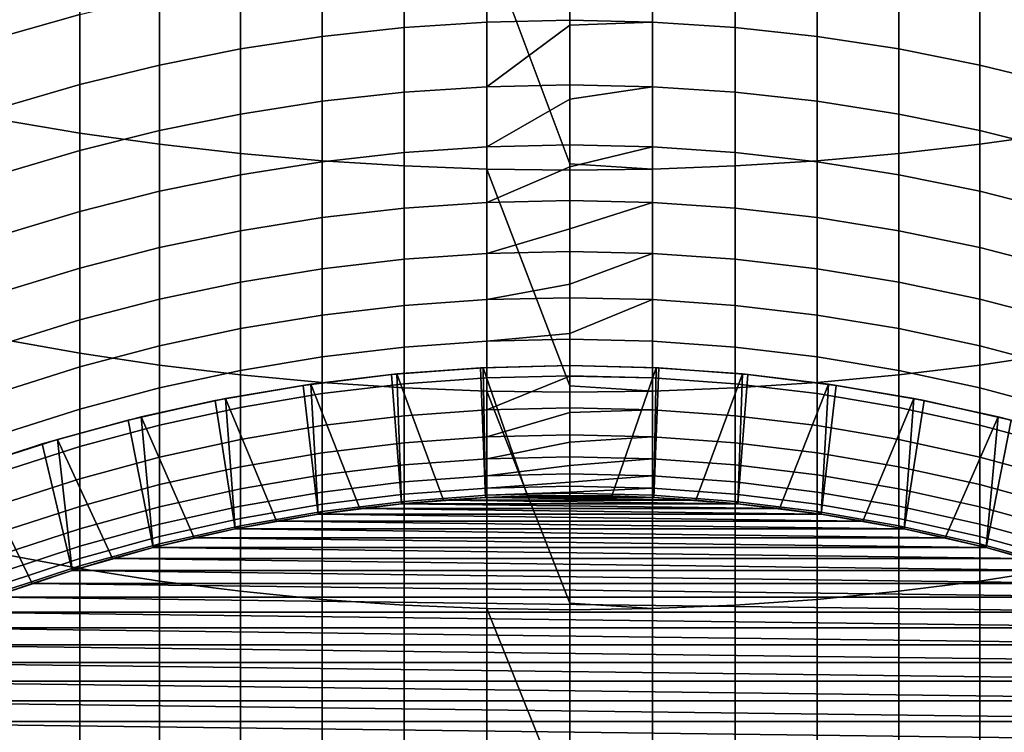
# Model space of a CAD drawing. Header units: metres. Extents: x -32 to 117, y -314 to 32.
# Tile 21 of 256: x -4.24 to 3.35, y -288.83 to -283.35. Entities that reach past the tile are written whole.
import ezdxf

# ---------------------------------------------------------------- set-up
doc = ezdxf.new("R2010")
doc.units = ezdxf.units.M
doc.layers.add('solid_24_501_064_XXX', color=7, linetype='CONTINUOUS')

msp = doc.modelspace()

# ---------------------------------------------------------------- linework, layer by layer
at = {"layer": 'solid_24_501_064_XXX'}
for points in [[(-4.379568, -284.116852, 339.292786), (-3.773701, -284.218628, 339.465149), (-3.773701, -282.487885, 340.447205), (-4.379568, -282.392151, 340.271423)], [(-3.773701, -284.218628, 339.465149), (-3.158742, -284.305145, 339.611664), (-3.158742, -282.569305, 340.596649), (-3.773701, -282.487885, 340.447205)], [(3.158742, -284.305145, 339.611664), (3.773701, -284.218628, 339.465149), (3.773701, -282.487885, 340.447205), (3.158742, -282.569305, 340.596649)], [(-3.158742, -284.305145, 339.611664), (-2.536174, -284.376251, 339.732056), (-2.536174, -282.636169, 340.719391), (-3.158742, -282.569305, 340.596649)], [(2.536174, -284.376251, 339.732056), (3.158742, -284.305145, 339.611664), (3.158742, -282.569305, 340.596649), (2.536174, -282.636169, 340.719391)], [(-2.536174, -284.376251, 339.732056), (-1.907496, -284.431732, 339.825989), (-1.907496, -282.688354, 340.815186), (-2.536174, -282.636169, 340.719391)], [(-1.907496, -284.431732, 339.825989), (-1.274223, -284.471436, 339.89325), (-1.274223, -282.725739, 340.883789), (-1.907496, -282.688354, 340.815186)], [(1.274223, -284.471436, 339.89325), (1.907496, -284.431732, 339.825989), (1.907496, -282.688354, 340.815186), (1.274223, -282.725739, 340.883789)], [(1.907496, -284.431732, 339.825989), (2.536174, -284.376251, 339.732056), (2.536174, -282.636169, 340.719391), (1.907496, -282.688354, 340.815186)], [(-3.773701, -283.303802, 306.118073), (-4.379568, -283.477722, 306.217133), (-4.379568, -282.899109, 307.193451), (-3.773701, -282.728699, 307.08844)], [(-1.274223, -284.471436, 339.89325), (-0.63788, -284.4953, 339.933655), (-0.63788, -282.748169, 340.925018), (-1.274223, -282.725739, 340.883789)], [(0, -284.454865, 339.975708), (0, -282.755676, 340.938751), (-0.63788, -282.748169, 340.925018)], [(-0.63788, -284.4953, 339.933655), (0, -284.503265, 339.947144), (0, -284.454865, 339.975708), (-0.63788, -282.748169, 340.925018)], [(0.63788, -282.748169, 340.925018), (0, -282.755676, 340.938751), (0, -284.454865, 339.975708), (0.63788, -284.4953, 339.933655)], [(0.63788, -284.4953, 339.933655), (1.274223, -284.471436, 339.89325), (1.274223, -282.725739, 340.883789), (0.63788, -282.748169, 340.925018)], [(-0.63788, -283.363068, 304.875641), (-1.274223, -283.404633, 304.89743), (-1.274223, -282.871765, 305.87204), (-0.63788, -282.830994, 305.848816)], [(0, -283.349213, 304.868378), (-0.63788, -283.363068, 304.875641), (-0.63788, -282.830994, 305.848816), (0, -282.817383, 305.841064)], [(0.63788, -283.363068, 304.875641), (0, -283.349213, 304.868378), (0, -282.817383, 305.841064), (0.63788, -282.830994, 305.848816)], [(1.274223, -283.404633, 304.89743), (0.63788, -283.363068, 304.875641), (0.63788, -282.830994, 305.848816), (1.274223, -282.871765, 305.87204)], [(-1.274223, -283.404633, 304.89743), (-1.907496, -283.473816, 304.933716), (-1.907496, -282.939636, 305.910706), (-1.274223, -282.871765, 305.87204)], [(1.907496, -283.473816, 304.933716), (1.274223, -283.404633, 304.89743), (1.274223, -282.871765, 305.87204), (1.907496, -282.939636, 305.910706)], [(-1.907496, -283.473816, 304.933716), (-2.536174, -283.570404, 304.984375), (-2.536174, -283.034424, 305.964691), (-1.907496, -282.939636, 305.910706)], [(2.536174, -283.570404, 304.984375), (1.907496, -283.473816, 304.933716), (1.907496, -282.939636, 305.910706), (2.536174, -283.034424, 305.964691)], [(-2.536174, -283.570404, 304.984375), (-3.158742, -283.694214, 305.049316), (-3.158742, -283.155914, 306.033875), (-2.536174, -283.034424, 305.964691)], [(3.158742, -283.694214, 305.049316), (2.536174, -283.570404, 304.984375), (2.536174, -283.034424, 305.964691), (3.158742, -283.155914, 306.033875)], [(-3.158742, -283.694214, 305.049316), (-3.773701, -283.84494, 305.128357), (-3.773701, -283.303802, 306.118073), (-3.158742, -283.155914, 306.033875)], [(3.773701, -283.84494, 305.128357), (3.158742, -283.694214, 305.049316), (3.158742, -283.155914, 306.033875), (3.773701, -283.303802, 306.118073)], [(-3.773701, -283.84494, 305.128357), (-4.379568, -284.022186, 305.221313), (-4.379568, -283.477722, 306.217133), (-3.773701, -283.303802, 306.118073)], [(-0.63788, -283.861145, 303.884613), (-1.274223, -283.903442, 303.904968), (-1.274223, -283.404633, 304.89743), (-0.63788, -283.363068, 304.875641)], [(0, -283.386993, 304.796082), (-0.63788, -283.861145, 303.884613), (-0.63788, -283.363068, 304.875641), (0, -283.349213, 304.868378)], [(0.63788, -283.363068, 304.875641), (0, -283.386993, 304.796082), (0, -283.349213, 304.868378)], [(0.63788, -283.861145, 303.884613), (0, -283.847015, 303.877838), (0, -283.386993, 304.796082), (0.63788, -283.363068, 304.875641)], [(1.274223, -283.903442, 303.904968), (0.63788, -283.861145, 303.884613), (0.63788, -283.363068, 304.875641), (1.274223, -283.404633, 304.89743)], [(-1.274223, -283.903442, 303.904968), (-1.907496, -283.973816, 303.938843), (-1.907496, -283.473816, 304.933716), (-1.274223, -283.404633, 304.89743)], [(0, -283.386993, 304.796082), (0, -283.847015, 303.877838), (-0.63788, -283.861145, 303.884613)], [(1.907496, -283.973816, 303.938843), (1.274223, -283.903442, 303.904968), (1.274223, -283.404633, 304.89743), (1.907496, -283.473816, 304.933716)], [(-1.907496, -283.973816, 303.938843), (-2.536174, -284.072113, 303.986115), (-2.536174, -283.570404, 304.984375), (-1.907496, -283.473816, 304.933716)], [(2.536174, -284.072113, 303.986115), (1.907496, -283.973816, 303.938843), (1.907496, -283.473816, 304.933716), (2.536174, -283.570404, 304.984375)], [(-2.536174, -284.072113, 303.986115), (-3.158742, -284.19809, 304.046722), (-3.158742, -283.694214, 305.049316), (-2.536174, -283.570404, 304.984375)], [(3.158742, -284.19809, 304.046722), (2.536174, -284.072113, 303.986115), (2.536174, -283.570404, 304.984375), (3.158742, -283.694214, 305.049316)], [(-3.158742, -284.19809, 304.046722), (-3.773701, -284.351471, 304.120514), (-3.773701, -283.84494, 305.128357), (-3.158742, -283.694214, 305.049316)], [(3.773701, -284.351471, 304.120514), (3.158742, -284.19809, 304.046722), (3.158742, -283.694214, 305.049316), (3.773701, -283.84494, 305.128357)], [(-3.773701, -284.351471, 304.120514), (-4.379568, -284.53183, 304.207275), (-4.379568, -284.022186, 305.221313), (-3.773701, -283.84494, 305.128357)], [(-1.274223, -284.367554, 302.895813), (-1.907496, -284.439056, 302.927216), (-1.907496, -283.973816, 303.938843), (-1.274223, -283.903442, 303.904968)], [(-0.63788, -284.324554, 302.876953), (-1.274223, -284.367554, 302.895813), (-1.274223, -283.903442, 303.904968), (-0.63788, -283.861145, 303.884613)], [(0, -283.956299, 303.648346), (-0.63788, -284.324554, 302.876953), (-0.63788, -283.861145, 303.884613), (0, -283.847015, 303.877838)], [(0.63788, -283.861145, 303.884613), (0, -283.956299, 303.648346), (0, -283.847015, 303.877838)], [(0.63788, -284.324554, 302.876953), (0, -284.310242, 302.870636), (0, -283.956299, 303.648346), (0.63788, -283.861145, 303.884613)], [(1.274223, -284.367554, 302.895813), (0.63788, -284.324554, 302.876953), (0.63788, -283.861145, 303.884613), (1.274223, -283.903442, 303.904968)], [(1.907496, -284.439056, 302.927216), (1.274223, -284.367554, 302.895813), (1.274223, -283.903442, 303.904968), (1.907496, -283.973816, 303.938843)], [(-1.907496, -284.439056, 302.927216), (-2.536174, -284.53894, 302.971069), (-2.536174, -284.072113, 303.986115), (-1.907496, -283.973816, 303.938843)], [(0, -283.956299, 303.648346), (0, -284.310242, 302.870636), (-0.63788, -284.324554, 302.876953)], [(2.536174, -284.53894, 302.971069), (1.907496, -284.439056, 302.927216), (1.907496, -283.973816, 303.938843), (2.536174, -284.072113, 303.986115)], [(-4.379568, -285.80661, 338.255005), (-3.773701, -285.914307, 338.423737), (-3.773701, -284.218628, 339.465149), (-4.379568, -284.116852, 339.292786)], [(-2.536174, -284.53894, 302.971069), (-3.158742, -284.666962, 303.027283), (-3.158742, -284.19809, 304.046722), (-2.536174, -284.072113, 303.986115)], [(3.158742, -284.666962, 303.027283), (2.536174, -284.53894, 302.971069), (2.536174, -284.072113, 303.986115), (3.158742, -284.19809, 304.046722)], [(-3.158742, -284.666962, 303.027283), (-3.773701, -284.822784, 303.095703), (-3.773701, -284.351471, 304.120514), (-3.158742, -284.19809, 304.046722)], [(3.773701, -284.822784, 303.095703), (3.158742, -284.666962, 303.027283), (3.158742, -284.19809, 304.046722), (3.773701, -284.351471, 304.120514)], [(-3.773701, -285.914307, 338.423737), (-3.158742, -286.005859, 338.567169), (-3.158742, -284.305145, 339.611664), (-3.773701, -284.218628, 339.465149)], [(3.158742, -286.005859, 338.567169), (3.773701, -285.914307, 338.423737), (3.773701, -284.218628, 339.465149), (3.158742, -284.305145, 339.611664)], [(-3.773701, -284.822784, 303.095703), (-4.379568, -285.006042, 303.176147), (-4.379568, -284.53183, 304.207275), (-3.773701, -284.351471, 304.120514)], [(-3.158742, -286.005859, 338.567169), (-2.536174, -286.081085, 338.685028), (-2.536174, -284.376251, 339.732056), (-3.158742, -284.305145, 339.611664)], [(-0.63788, -284.752808, 301.853821), (-1.274223, -284.796417, 301.871185), (-1.274223, -284.367554, 302.895813), (-0.63788, -284.324554, 302.876953)], [(0, -284.479218, 302.478699), (-0.63788, -284.752808, 301.853821), (-0.63788, -284.324554, 302.876953), (0, -284.310242, 302.870636)], [(0.63788, -284.324554, 302.876953), (0, -284.479218, 302.478699), (0, -284.310242, 302.870636)], [(0.63788, -284.752808, 301.853821), (0, -284.738281, 301.848022), (0, -284.479218, 302.478699), (0.63788, -284.324554, 302.876953)], [(1.274223, -284.796417, 301.871185), (0.63788, -284.752808, 301.853821), (0.63788, -284.324554, 302.876953), (1.274223, -284.367554, 302.895813)], [(2.536174, -286.081085, 338.685028), (3.158742, -286.005859, 338.567169), (3.158742, -284.305145, 339.611664), (2.536174, -284.376251, 339.732056)], [(-2.536174, -286.081085, 338.685028), (-1.907496, -286.139771, 338.776978), (-1.907496, -284.431732, 339.825989), (-2.536174, -284.376251, 339.732056)], [(-1.907496, -284.868988, 301.900085), (-2.536174, -284.970337, 301.94046), (-2.536174, -284.53894, 302.971069), (-1.907496, -284.439056, 302.927216)], [(-1.274223, -284.796417, 301.871185), (-1.907496, -284.868988, 301.900085), (-1.907496, -284.439056, 302.927216), (-1.274223, -284.367554, 302.895813)], [(-1.907496, -286.139771, 338.776978), (-1.274223, -286.181793, 338.842804), (-1.274223, -284.471436, 339.89325), (-1.907496, -284.431732, 339.825989)], [(1.907496, -284.868988, 301.900085), (1.274223, -284.796417, 301.871185), (1.274223, -284.367554, 302.895813), (1.907496, -284.439056, 302.927216)], [(1.274223, -286.181793, 338.842804), (1.907496, -286.139771, 338.776978), (1.907496, -284.431732, 339.825989), (1.274223, -284.471436, 339.89325)], [(1.907496, -286.139771, 338.776978), (2.536174, -286.081085, 338.685028), (2.536174, -284.376251, 339.732056), (1.907496, -284.431732, 339.825989)], [(2.536174, -284.970337, 301.94046), (1.907496, -284.868988, 301.900085), (1.907496, -284.439056, 302.927216), (2.536174, -284.53894, 302.971069)], [(-1.274223, -286.181793, 338.842804), (-0.63788, -286.207031, 338.882385), (-0.63788, -284.4953, 339.933655), (-1.274223, -284.471436, 339.89325)], [(0, -284.479218, 302.478699), (0, -284.738281, 301.848022), (-0.63788, -284.752808, 301.853821)], [(0, -286.166382, 338.92688), (0, -284.503265, 339.947144), (-0.63788, -284.4953, 339.933655)], [(-0.63788, -286.207031, 338.882385), (0, -286.215454, 338.895569), (0, -286.166382, 338.92688), (-0.63788, -284.4953, 339.933655)], [(0.63788, -284.4953, 339.933655), (0, -284.454865, 339.975708), (0, -284.503265, 339.947144)], [(0.63788, -284.4953, 339.933655), (0, -284.503265, 339.947144), (0, -286.166382, 338.92688), (0.63788, -286.207031, 338.882385)], [(0.63788, -286.207031, 338.882385), (1.274223, -286.181793, 338.842804), (1.274223, -284.471436, 339.89325), (0.63788, -284.4953, 339.933655)], [(-2.536174, -284.970337, 301.94046), (-3.158742, -285.10022, 301.992188), (-3.158742, -284.666962, 303.027283), (-2.536174, -284.53894, 302.971069)], [(3.158742, -285.10022, 301.992188), (2.536174, -284.970337, 301.94046), (2.536174, -284.53894, 302.971069), (3.158742, -284.666962, 303.027283)], [(-3.158742, -285.10022, 301.992188), (-3.773701, -285.258301, 302.055176), (-3.773701, -284.822784, 303.095703), (-3.158742, -284.666962, 303.027283)], [(3.773701, -285.258301, 302.055176), (3.158742, -285.10022, 301.992188), (3.158742, -284.666962, 303.027283), (3.773701, -284.822784, 303.095703)], [(0, -284.954895, 301.289093), (-0.63788, -285.145386, 300.816467), (-0.63788, -284.752808, 301.853821), (0, -284.738281, 301.848022)], [(0.63788, -284.752808, 301.853821), (0, -284.954895, 301.289093), (0, -284.738281, 301.848022)], [(-1.274223, -285.189575, 300.832306), (-1.907496, -285.263092, 300.858704), (-1.907496, -284.868988, 301.900085), (-1.274223, -284.796417, 301.871185)], [(-0.63788, -285.145386, 300.816467), (-1.274223, -285.189575, 300.832306), (-1.274223, -284.796417, 301.871185), (-0.63788, -284.752808, 301.853821)], [(0.63788, -285.145386, 300.816467), (0, -285.130646, 300.811188), (0, -284.954895, 301.289093), (0.63788, -284.752808, 301.853821)], [(1.274223, -285.189575, 300.832306), (0.63788, -285.145386, 300.816467), (0.63788, -284.752808, 301.853821), (1.274223, -284.796417, 301.871185)], [(1.907496, -285.263092, 300.858704), (1.274223, -285.189575, 300.832306), (1.274223, -284.796417, 301.871185), (1.907496, -284.868988, 301.900085)], [(-3.773701, -285.258301, 302.055176), (-4.379568, -285.444244, 302.129242), (-4.379568, -285.006042, 303.176147), (-3.773701, -284.822784, 303.095703)], [(-1.907496, -285.263092, 300.858704), (-2.536174, -285.365753, 300.895538), (-2.536174, -284.970337, 301.94046), (-1.907496, -284.868988, 301.900085)], [(2.536174, -285.365753, 300.895538), (1.907496, -285.263092, 300.858704), (1.907496, -284.868988, 301.900085), (2.536174, -284.970337, 301.94046)], [(-2.536174, -285.365753, 300.895538), (-3.158742, -285.497345, 300.942749), (-3.158742, -285.10022, 301.992188), (-2.536174, -284.970337, 301.94046)], [(0, -284.954895, 301.289093), (0, -285.130646, 300.811188), (-0.63788, -285.145386, 300.816467)], [(3.158742, -285.497345, 300.942749), (2.536174, -285.365753, 300.895538), (2.536174, -284.970337, 301.94046), (3.158742, -285.10022, 301.992188)], [(-3.158742, -285.497345, 300.942749), (-3.773701, -285.657532, 301.000214), (-3.773701, -285.258301, 302.055176), (-3.158742, -285.10022, 301.992188)], [(3.773701, -285.657532, 301.000214), (3.158742, -285.497345, 300.942749), (3.158742, -285.10022, 301.992188), (3.773701, -285.258301, 302.055176)], [(-1.274223, -285.546478, 299.780457), (-1.907496, -285.62085, 299.80426), (-1.907496, -285.263092, 300.858704), (-1.274223, -285.189575, 300.832306)], [(-0.63788, -285.50177, 299.766144), (-1.274223, -285.546478, 299.780457), (-1.274223, -285.189575, 300.832306), (-0.63788, -285.145386, 300.816467)], [(0, -285.382568, 300.08139), (-0.63788, -285.50177, 299.766144), (-0.63788, -285.145386, 300.816467), (0, -285.130646, 300.811188)], [(0.63788, -285.145386, 300.816467), (0, -285.382568, 300.08139), (0, -285.130646, 300.811188)], [(0.63788, -285.50177, 299.766144), (0, -285.486847, 299.761383), (0, -285.382568, 300.08139), (0.63788, -285.145386, 300.816467)], [(1.274223, -285.546478, 299.780457), (0.63788, -285.50177, 299.766144), (0.63788, -285.145386, 300.816467), (1.274223, -285.189575, 300.832306)], [(1.907496, -285.62085, 299.80426), (1.274223, -285.546478, 299.780457), (1.274223, -285.189575, 300.832306), (1.907496, -285.263092, 300.858704)], [(-3.773701, -285.657532, 301.000214), (-4.379568, -285.845917, 301.06778), (-4.379568, -285.444244, 302.129242), (-3.773701, -285.258301, 302.055176)], [(-1.907496, -285.62085, 299.80426), (-2.536174, -285.724762, 299.837524), (-2.536174, -285.365753, 300.895538), (-1.907496, -285.263092, 300.858704)], [(2.536174, -285.724762, 299.837524), (1.907496, -285.62085, 299.80426), (1.907496, -285.263092, 300.858704), (2.536174, -285.365753, 300.895538)], [(-2.536174, -285.724762, 299.837524), (-3.158742, -285.85791, 299.880157), (-3.158742, -285.497345, 300.942749), (-2.536174, -285.365753, 300.895538)], [(0, -285.382568, 300.08139), (0, -285.486847, 299.761383), (-0.63788, -285.50177, 299.766144)], [(3.158742, -285.85791, 299.880157), (2.536174, -285.724762, 299.837524), (2.536174, -285.365753, 300.895538), (3.158742, -285.497345, 300.942749)], [(-3.158742, -285.85791, 299.880157), (-3.773701, -286.019989, 299.932037), (-3.773701, -285.657532, 301.000214), (-3.158742, -285.497345, 300.942749)], [(-0.63788, -285.821564, 298.704102), (-1.274223, -285.86673, 298.716858), (-1.274223, -285.546478, 299.780457), (-0.63788, -285.50177, 299.766144)], [(0, -285.761536, 298.857544), (-0.63788, -285.821564, 298.704102), (-0.63788, -285.50177, 299.766144), (0, -285.486847, 299.761383)], [(0.63788, -285.50177, 299.766144), (0, -285.761536, 298.857544), (0, -285.486847, 299.761383)], [(0.63788, -285.821564, 298.704102), (0, -285.806488, 298.69986), (0, -285.761536, 298.857544), (0.63788, -285.50177, 299.766144)], [(1.274223, -285.86673, 298.716858), (0.63788, -285.821564, 298.704102), (0.63788, -285.50177, 299.766144), (1.274223, -285.546478, 299.780457)], [(3.773701, -286.019989, 299.932037), (3.158742, -285.85791, 299.880157), (3.158742, -285.497345, 300.942749), (3.773701, -285.657532, 301.000214)], [(-1.274223, -285.86673, 298.716858), (-1.907496, -285.941895, 298.738098), (-1.907496, -285.62085, 299.80426), (-1.274223, -285.546478, 299.780457)], [(1.907496, -285.941895, 298.738098), (1.274223, -285.86673, 298.716858), (1.274223, -285.546478, 299.780457), (1.907496, -285.62085, 299.80426)], [(-1.907496, -285.941895, 298.738098), (-2.536174, -286.046875, 298.767731), (-2.536174, -285.724762, 299.837524), (-1.907496, -285.62085, 299.80426)], [(2.536174, -286.046875, 298.767731), (1.907496, -285.941895, 298.738098), (1.907496, -285.62085, 299.80426), (2.536174, -285.724762, 299.837524)], [(-3.773701, -286.019989, 299.932037), (-4.379568, -286.210602, 299.993042), (-4.379568, -285.845917, 301.06778), (-3.773701, -285.657532, 301.000214)], [(-2.536174, -286.046875, 298.767731), (-3.158742, -286.181427, 298.805695), (-3.158742, -285.85791, 299.880157), (-2.536174, -285.724762, 299.837524)], [(3.158742, -286.181427, 298.805695), (2.536174, -286.046875, 298.767731), (2.536174, -285.724762, 299.837524), (3.158742, -285.85791, 299.880157)], [(-4.379568, -287.459412, 337.159332), (-3.773701, -287.572876, 337.324188), (-3.773701, -285.914307, 338.423737), (-4.379568, -285.80661, 338.255005)], [(0, -285.761536, 298.857544), (0, -285.806488, 298.69986), (-0.63788, -285.821564, 298.704102)], [(0, -286.089172, 297.627899), (-0.63788, -286.10437, 297.631622), (-0.63788, -285.821564, 298.704102), (0, -285.806488, 298.69986)], [(0.63788, -286.10437, 297.631622), (0, -286.089172, 297.627899), (0, -285.806488, 298.69986), (0.63788, -285.821564, 298.704102)], [(-3.158742, -286.181427, 298.805695), (-3.773701, -286.345215, 298.851929), (-3.773701, -286.019989, 299.932037), (-3.158742, -285.85791, 299.880157)], [(-1.274223, -286.149963, 297.642822), (-1.907496, -286.22583, 297.661407), (-1.907496, -285.941895, 298.738098), (-1.274223, -285.86673, 298.716858)], [(-0.63788, -286.10437, 297.631622), (-1.274223, -286.149963, 297.642822), (-1.274223, -285.86673, 298.716858), (-0.63788, -285.821564, 298.704102)], [(1.274223, -286.149963, 297.642822), (0.63788, -286.10437, 297.631622), (0.63788, -285.821564, 298.704102), (1.274223, -285.86673, 298.716858)], [(1.907496, -286.22583, 297.661407), (1.274223, -286.149963, 297.642822), (1.274223, -285.86673, 298.716858), (1.907496, -285.941895, 298.738098)], [(3.773701, -286.345215, 298.851929), (3.158742, -286.181427, 298.805695), (3.158742, -285.85791, 299.880157), (3.773701, -286.019989, 299.932037)], [(-3.773701, -287.572876, 337.324188), (-3.158742, -287.669342, 337.464386), (-3.158742, -286.005859, 338.567169), (-3.773701, -285.914307, 338.423737)], [(-1.907496, -286.22583, 297.661407), (-2.536174, -286.331757, 297.687408), (-2.536174, -286.046875, 298.767731), (-1.907496, -285.941895, 298.738098)], [(2.536174, -286.331757, 297.687408), (1.907496, -286.22583, 297.661407), (1.907496, -285.941895, 298.738098), (2.536174, -286.046875, 298.767731)], [(3.158742, -287.669342, 337.464386), (3.773701, -287.572876, 337.324188), (3.773701, -285.914307, 338.423737), (3.158742, -286.005859, 338.567169)], [(-3.773701, -286.345215, 298.851929), (-4.379568, -286.537842, 298.906311), (-4.379568, -286.210602, 299.993042), (-3.773701, -286.019989, 299.932037)], [(-3.158742, -287.669342, 337.464386), (-2.536174, -287.748596, 337.579559), (-2.536174, -286.081085, 338.685028), (-3.158742, -286.005859, 338.567169)], [(-1.993204, -286.152863, 255.882904), (-1.372151, -286.077637, 284.305573), (-0.687421, -286.02713, 284.305573), (-1.331431, -286.0737, 255.882904)], [(-1.372151, -286.077637, 284.305573), (-1.294274, -287.074829, 284.305573), (-0.648364, -287.026428, 284.305573), (-0.687421, -286.02713, 284.305573)], [(-1.331431, -286.0737, 255.882904), (-0.687421, -286.02713, 284.305573), (0, -286.010223, 284.305573), (-0.666523, -286.026123, 255.882904)], [(-1.331431, -286.0737, 255.882904), (-0.666523, -286.026123, 255.882904), (-0.647777, -287.026398, 255.305557), (-0.971418, -287.0466, 255.305557)], [(0, -286.010223, 284.305573), (-0.687421, -286.02713, 284.305573), (-0.648364, -287.026428, 284.305573), (0, -287.010223, 284.305573)], [(-0.666523, -286.026123, 255.882904), (0, -286.010223, 284.305573), (0, -286.010223, 255.882904)], [(-0.666523, -286.026123, 255.882904), (0, -286.010223, 255.882904), (0, -287.010254, 255.305557), (-0.324094, -287.014282, 255.305557)], [(-0.666523, -286.026123, 255.882904), (-0.324094, -287.014282, 255.305557), (-0.647777, -287.026398, 255.305557)], [(0.687421, -286.02713, 284.305573), (0, -286.010223, 284.305573), (0, -287.010223, 284.305573), (0.648364, -287.026428, 284.305573)], [(0.666523, -286.026123, 255.882904), (0, -286.010223, 255.882904), (0, -286.010223, 284.305573), (0.687421, -286.02713, 284.305573)], [(0, -286.010223, 255.882904), (0.666523, -286.026123, 255.882904), (0.324094, -287.014282, 255.305557), (0, -287.010254, 255.305557)], [(0.666523, -286.026123, 255.882904), (0.647777, -287.026398, 255.305557), (0.324094, -287.014282, 255.305557)], [(0.666523, -286.026123, 255.882904), (1.331431, -286.0737, 255.882904), (0.971418, -287.0466, 255.305557), (0.647777, -287.026398, 255.305557)], [(1.372151, -286.077637, 284.305573), (0.687421, -286.02713, 284.305573), (0.648364, -287.026428, 284.305573), (1.294274, -287.074829, 284.305573)], [(0.666523, -286.026123, 255.882904), (0.687421, -286.02713, 284.305573), (1.372151, -286.077637, 284.305573), (1.331431, -286.0737, 255.882904)], [(2.536174, -287.748596, 337.579559), (3.158742, -287.669342, 337.464386), (3.158742, -286.005859, 338.567169), (2.536174, -286.081085, 338.685028)], [(-2.536174, -286.331757, 297.687408), (-3.158742, -286.46756, 297.720703), (-3.158742, -286.181427, 298.805695), (-2.536174, -286.046875, 298.767731)], [(-2.650687, -286.263458, 255.882904), (-2.05421, -286.161774, 284.305573), (-1.372151, -286.077637, 284.305573), (-1.993204, -286.152863, 255.882904)], [(-2.536174, -287.748596, 337.579559), (-1.907496, -287.810455, 337.669434), (-1.907496, -286.139771, 338.776978), (-2.536174, -286.081085, 338.685028)], [(-2.05421, -286.161774, 284.305573), (-1.937647, -287.155457, 284.305573), (-1.294274, -287.074829, 284.305573), (-1.372151, -286.077637, 284.305573)], [(-1.993204, -286.152863, 255.882904), (-1.331431, -286.0737, 255.882904), (-1.294573, -287.07486, 255.305557), (-1.616563, -287.111145, 255.305557)], [(-1.331431, -286.0737, 255.882904), (-0.971418, -287.0466, 255.305557), (-1.294573, -287.07486, 255.305557)], [(-0.63788, -286.349884, 296.550018), (-1.274223, -286.395813, 296.559601), (-1.274223, -286.149963, 297.642822), (-0.63788, -286.10437, 297.631622)], [(0, -286.091217, 297.619476), (-0.63788, -286.349884, 296.550018), (-0.63788, -286.10437, 297.631622), (0, -286.089172, 297.627899)], [(0, -286.091217, 297.619476), (0, -286.334534, 296.546814), (-0.63788, -286.349884, 296.550018)], [(0.63788, -286.10437, 297.631622), (0, -286.091217, 297.619476), (0, -286.089172, 297.627899)], [(0.63788, -286.349884, 296.550018), (0, -286.334534, 296.546814), (0, -286.091217, 297.619476), (0.63788, -286.10437, 297.631622)], [(1.274223, -286.395813, 296.559601), (0.63788, -286.349884, 296.550018), (0.63788, -286.10437, 297.631622), (1.274223, -286.149963, 297.642822)], [(1.331431, -286.0737, 255.882904), (1.294573, -287.07486, 255.305557), (0.971418, -287.0466, 255.305557)], [(2.05421, -286.161774, 284.305573), (1.372151, -286.077637, 284.305573), (1.294274, -287.074829, 284.305573), (1.937647, -287.155457, 284.305573)], [(1.331431, -286.0737, 255.882904), (1.993204, -286.152863, 255.882904), (1.616563, -287.111145, 255.305557), (1.294573, -287.07486, 255.305557)], [(1.331431, -286.0737, 255.882904), (1.372151, -286.077637, 284.305573), (2.05421, -286.161774, 284.305573), (1.993204, -286.152863, 255.882904)], [(1.907496, -287.810455, 337.669434), (2.536174, -287.748596, 337.579559), (2.536174, -286.081085, 338.685028), (1.907496, -286.139771, 338.776978)], [(3.158742, -286.46756, 297.720703), (2.536174, -286.331757, 297.687408), (2.536174, -286.046875, 298.767731), (3.158742, -286.181427, 298.805695)], [(-3.158742, -286.46756, 297.720703), (-3.773701, -286.632843, 297.76123), (-3.773701, -286.345215, 298.851929), (-3.158742, -286.181427, 298.805695)], [(-3.302242, -286.405273, 255.882904), (-2.731202, -286.279266, 284.305573), (-2.05421, -286.161774, 284.305573), (-2.650687, -286.263458, 255.882904)], [(-2.731202, -286.279266, 284.305573), (-2.575884, -287.268005, 284.305573), (-1.937647, -287.155457, 284.305573), (-2.05421, -286.161774, 284.305573)], [(-2.650687, -286.263458, 255.882904), (-1.993204, -286.152863, 255.882904), (-1.937564, -287.155457, 255.305557), (-2.257504, -287.207764, 255.305557)], [(-1.993204, -286.152863, 255.882904), (-1.616563, -287.111145, 255.305557), (-1.937564, -287.155457, 255.305557)], [(-1.907496, -287.810455, 337.669434), (-1.274223, -287.854736, 337.733765), (-1.274223, -286.181793, 338.842804), (-1.907496, -286.139771, 338.776978)], [(-1.274223, -286.395813, 296.559601), (-1.907496, -286.47229, 296.575562), (-1.907496, -286.22583, 297.661407), (-1.274223, -286.149963, 297.642822)], [(-1.274223, -287.854736, 337.733765), (-0.63788, -287.881348, 337.77243), (-0.63788, -286.207031, 338.882385), (-1.274223, -286.181793, 338.842804)], [(0.63788, -286.207031, 338.882385), (0, -286.166382, 338.92688), (0, -286.215454, 338.895569)], [(0.63788, -287.881348, 337.77243), (1.274223, -287.854736, 337.733765), (1.274223, -286.181793, 338.842804), (0.63788, -286.207031, 338.882385)], [(1.274223, -287.854736, 337.733765), (1.907496, -287.810455, 337.669434), (1.907496, -286.139771, 338.776978), (1.274223, -286.181793, 338.842804)], [(1.907496, -286.47229, 296.575562), (1.274223, -286.395813, 296.559601), (1.274223, -286.149963, 297.642822), (1.907496, -286.22583, 297.661407)], [(1.993204, -286.152863, 255.882904), (1.937564, -287.155457, 255.305557), (1.616563, -287.111145, 255.305557)], [(1.993204, -286.152863, 255.882904), (2.650687, -286.263458, 255.882904), (2.257504, -287.207764, 255.305557), (1.937564, -287.155457, 255.305557)], [(2.731202, -286.279266, 284.305573), (2.05421, -286.161774, 284.305573), (1.937647, -287.155457, 284.305573), (2.575884, -287.268005, 284.305573)], [(1.993204, -286.152863, 255.882904), (2.05421, -286.161774, 284.305573), (2.731202, -286.279266, 284.305573), (2.650687, -286.263458, 255.882904)], [(3.773701, -286.632843, 297.76123), (3.158742, -286.46756, 297.720703), (3.158742, -286.181427, 298.805695), (3.773701, -286.345215, 298.851929)], [(-1.907496, -286.47229, 296.575562), (-2.536174, -286.579071, 296.59787), (-2.536174, -286.331757, 297.687408), (-1.907496, -286.22583, 297.661407)], [(0, -287.840576, 337.819458), (0, -286.215454, 338.895569), (-0.63788, -286.207031, 338.882385)], [(-0.63788, -287.881348, 337.77243), (0, -287.890228, 337.785339), (0, -287.840576, 337.819458), (-0.63788, -286.207031, 338.882385)], [(0.63788, -286.207031, 338.882385), (0, -286.215454, 338.895569), (0, -287.840576, 337.819458), (0.63788, -287.881348, 337.77243)], [(2.536174, -286.579071, 296.59787), (1.907496, -286.47229, 296.575562), (1.907496, -286.22583, 297.661407), (2.536174, -286.331757, 297.687408)], [(-3.946038, -286.57785, 255.882904), (-3.401812, -286.42981, 284.305573), (-2.731202, -286.279266, 284.305573), (-3.302242, -286.405273, 255.882904)], [(-3.401812, -286.42981, 284.305573), (-3.207769, -287.412201, 284.305573), (-2.575884, -287.268005, 284.305573), (-2.731202, -286.279266, 284.305573)], [(-3.302242, -286.405273, 255.882904), (-2.650687, -286.263458, 255.882904), (-2.575859, -287.267975, 255.305557), (-2.892616, -287.336151, 255.305557)], [(-2.536174, -286.579071, 296.59787), (-3.158742, -286.715912, 296.626434), (-3.158742, -286.46756, 297.720703), (-2.536174, -286.331757, 297.687408)], [(-2.650687, -286.263458, 255.882904), (-2.257504, -287.207764, 255.305557), (-2.575859, -287.267975, 255.305557)], [(0, -286.371094, 296.369232), (-0.63788, -286.55777, 295.46051), (-0.63788, -286.349884, 296.550018), (0, -286.334534, 296.546814)], [(0.63788, -286.349884, 296.550018), (0, -286.371094, 296.369232), (0, -286.334534, 296.546814)], [(2.650687, -286.263458, 255.882904), (2.575859, -287.267975, 255.305557), (2.257504, -287.207764, 255.305557)], [(3.158742, -286.715912, 296.626434), (2.536174, -286.579071, 296.59787), (2.536174, -286.331757, 297.687408), (3.158742, -286.46756, 297.720703)], [(2.650687, -286.263458, 255.882904), (3.302242, -286.405273, 255.882904), (2.892616, -287.336151, 255.305557), (2.575859, -287.267975, 255.305557)], [(3.401812, -286.42981, 284.305573), (2.731202, -286.279266, 284.305573), (2.575884, -287.268005, 284.305573), (3.207769, -287.412201, 284.305573)], [(2.650687, -286.263458, 255.882904), (2.731202, -286.279266, 284.305573), (3.401812, -286.42981, 284.305573), (3.302242, -286.405273, 255.882904)], [(-3.773701, -286.632843, 297.76123), (-4.379568, -286.827209, 297.808929), (-4.379568, -286.537842, 298.906311), (-3.773701, -286.345215, 298.851929)], [(-3.946038, -286.57785, 255.882904), (-3.302242, -286.405273, 255.882904), (-3.20788, -287.412262, 255.305557), (-3.521031, -287.496155, 255.305557)], [(-3.302242, -286.405273, 255.882904), (-2.892616, -287.336151, 255.305557), (-3.20788, -287.412262, 255.305557)], [(-1.274223, -286.604004, 295.468506), (-1.907496, -286.680969, 295.481812), (-1.907496, -286.47229, 296.575562), (-1.274223, -286.395813, 296.559601)], [(-0.63788, -286.55777, 295.46051), (-1.274223, -286.604004, 295.468506), (-1.274223, -286.395813, 296.559601), (-0.63788, -286.349884, 296.550018)], [(0, -286.371094, 296.369232), (0, -286.542328, 295.457855), (-0.63788, -286.55777, 295.46051)], [(0.63788, -286.55777, 295.46051), (0, -286.542328, 295.457855), (0, -286.371094, 296.369232), (0.63788, -286.349884, 296.550018)], [(1.274223, -286.604004, 295.468506), (0.63788, -286.55777, 295.46051), (0.63788, -286.349884, 296.550018), (1.274223, -286.395813, 296.559601)], [(1.907496, -286.680969, 295.481812), (1.274223, -286.604004, 295.468506), (1.274223, -286.395813, 296.559601), (1.907496, -286.47229, 296.575562)], [(3.302242, -286.405273, 255.882904), (3.20788, -287.412262, 255.305557), (2.892616, -287.336151, 255.305557)], [(3.302242, -286.405273, 255.882904), (3.946038, -286.57785, 255.882904), (3.521031, -287.496155, 255.305557), (3.20788, -287.412262, 255.305557)], [(3.302242, -286.405273, 255.882904), (3.401812, -286.42981, 284.305573), (4.064044, -286.613098, 284.305573), (3.946038, -286.57785, 255.882904)], [(-4.580916, -286.780914, 255.882904), (-4.064044, -286.613098, 284.305573), (-3.401812, -286.42981, 284.305573), (-3.946038, -286.57785, 255.882904)], [(-4.064044, -286.613098, 284.305573), (-3.831909, -287.58783, 284.305573), (-3.207769, -287.412201, 284.305573), (-3.401812, -286.42981, 284.305573)], [(-3.158742, -286.715912, 296.626434), (-3.773701, -286.882507, 296.661224), (-3.773701, -286.632843, 297.76123), (-3.158742, -286.46756, 297.720703)], [(-1.907496, -286.680969, 295.481812), (-2.536174, -286.788452, 295.500427), (-2.536174, -286.579071, 296.59787), (-1.907496, -286.47229, 296.575562)], [(2.536174, -286.788452, 295.500427), (1.907496, -286.680969, 295.481812), (1.907496, -286.47229, 296.575562), (2.536174, -286.579071, 296.59787)], [(3.773701, -286.882507, 296.661224), (3.158742, -286.715912, 296.626434), (3.158742, -286.46756, 297.720703), (3.773701, -286.632843, 297.76123)], [(4.064044, -286.613098, 284.305573), (3.401812, -286.42981, 284.305573), (3.207769, -287.412201, 284.305573), (3.831909, -287.58783, 284.305573)], [(-0.63788, -286.727783, 294.364502), (-1.274223, -286.774292, 294.37088), (-1.274223, -286.604004, 295.468506), (-0.63788, -286.55777, 295.46051)], [(0, -286.600708, 295.108795), (-0.63788, -286.727783, 294.364502), (-0.63788, -286.55777, 295.46051), (0, -286.542328, 295.457855)], [(0.63788, -286.55777, 295.46051), (0, -286.600708, 295.108795), (0, -286.542328, 295.457855)], [(0.63788, -286.727783, 294.364502), (0, -286.71225, 294.362366), (0, -286.600708, 295.108795), (0.63788, -286.55777, 295.46051)], [(1.274223, -286.774292, 294.37088), (0.63788, -286.727783, 294.364502), (0.63788, -286.55777, 295.46051), (1.274223, -286.604004, 295.468506)], [(-5.205537, -287.014008, 255.882904), (-4.716276, -286.828583, 284.305573), (-4.064044, -286.613098, 284.305573), (-4.580916, -286.780914, 255.882904)], [(-4.716276, -286.828583, 284.305573), (-4.446179, -287.79422, 284.305573), (-3.831909, -287.58783, 284.305573), (-4.064044, -286.613098, 284.305573)], [(-4.580916, -286.780914, 255.882904), (-3.946038, -286.57785, 255.882904), (-3.831755, -287.587769, 255.305557), (-4.140382, -287.687225, 255.305557)], [(-3.773701, -286.882507, 296.661224), (-4.379568, -287.07843, 296.702148), (-4.379568, -286.827209, 297.808929), (-3.773701, -286.632843, 297.76123)], [(-3.946038, -286.57785, 255.882904), (-3.521031, -287.496155, 255.305557), (-3.831755, -287.587769, 255.305557)], [(-2.536174, -286.788452, 295.500427), (-3.158742, -286.926208, 295.524231), (-3.158742, -286.715912, 296.626434), (-2.536174, -286.579071, 296.59787)], [(-1.274223, -286.774292, 294.37088), (-1.907496, -286.851654, 294.3815), (-1.907496, -286.680969, 295.481812), (-1.274223, -286.604004, 295.468506)], [(0, -286.600708, 295.108795), (0, -286.71225, 294.362366), (-0.63788, -286.727783, 294.364502)], [(1.907496, -286.851654, 294.3815), (1.274223, -286.774292, 294.37088), (1.274223, -286.604004, 295.468506), (1.907496, -286.680969, 295.481812)], [(3.158742, -286.926208, 295.524231), (2.536174, -286.788452, 295.500427), (2.536174, -286.579071, 296.59787), (3.158742, -286.715912, 296.626434)], [(-3.158742, -286.926208, 295.524231), (-3.773701, -287.093903, 295.553223), (-3.773701, -286.882507, 296.661224), (-3.158742, -286.715912, 296.626434)], [(-1.907496, -286.851654, 294.3815), (-2.536174, -286.959717, 294.396362), (-2.536174, -286.788452, 295.500427), (-1.907496, -286.680969, 295.481812)], [(0, -286.779663, 293.840149), (-0.63788, -286.859741, 293.263214), (-0.63788, -286.727783, 294.364502), (0, -286.71225, 294.362366)], [(0.63788, -286.727783, 294.364502), (0, -286.779663, 293.840149), (0, -286.71225, 294.362366)], [(2.536174, -286.959717, 294.396362), (1.907496, -286.851654, 294.3815), (1.907496, -286.680969, 295.481812), (2.536174, -286.788452, 295.500427)], [(3.773701, -287.093903, 295.553223), (3.158742, -286.926208, 295.524231), (3.158742, -286.715912, 296.626434), (3.773701, -286.882507, 296.661224)], [(-4.580916, -286.780914, 255.882904), (-4.140382, -287.687225, 255.305557), (-4.446397, -287.794281, 255.305557)], [(-2.536174, -286.959717, 294.396362), (-3.158742, -287.098236, 294.415405), (-3.158742, -286.926208, 295.524231), (-2.536174, -286.788452, 295.500427)], [(-1.274223, -286.906433, 293.268005), (-1.907496, -286.984131, 293.27594), (-1.907496, -286.851654, 294.3815), (-1.274223, -286.774292, 294.37088)], [(-0.63788, -286.859741, 293.263214), (-1.274223, -286.906433, 293.268005), (-1.274223, -286.774292, 294.37088), (-0.63788, -286.727783, 294.364502)], [(0, -286.779663, 293.840149), (0, -286.844147, 293.261627), (-0.63788, -286.859741, 293.263214)], [(0.63788, -286.859741, 293.263214), (0, -286.844147, 293.261627), (0, -286.779663, 293.840149), (0.63788, -286.727783, 294.364502)], [(1.274223, -286.906433, 293.268005), (0.63788, -286.859741, 293.263214), (0.63788, -286.727783, 294.364502), (1.274223, -286.774292, 294.37088)], [(1.907496, -286.984131, 293.27594), (1.274223, -286.906433, 293.268005), (1.274223, -286.774292, 294.37088), (1.907496, -286.851654, 294.3815)], [(3.158742, -287.098236, 294.415405), (2.536174, -286.959717, 294.396362), (2.536174, -286.788452, 295.500427), (3.158742, -286.926208, 295.524231)], [(-1.907496, -286.984131, 293.27594), (-2.536174, -287.092651, 293.287048), (-2.536174, -286.959717, 294.396362), (-1.907496, -286.851654, 294.3815)], [(-0.63788, -286.953461, 292.158051), (-1.274223, -287.000275, 292.161224), (-1.274223, -286.906433, 293.268005), (-0.63788, -286.859741, 293.263214)], [(0, -286.907684, 292.565369), (-0.63788, -286.953461, 292.158051), (-0.63788, -286.859741, 293.263214), (0, -286.844147, 293.261627)], [(0.63788, -286.859741, 293.263214), (0, -286.907684, 292.565369), (0, -286.844147, 293.261627)], [(0.63788, -286.953461, 292.158051), (0, -286.937836, 292.157013), (0, -286.907684, 292.565369), (0.63788, -286.859741, 293.263214)], [(1.274223, -287.000275, 292.161224), (0.63788, -286.953461, 292.158051), (0.63788, -286.859741, 293.263214), (1.274223, -286.906433, 293.268005)], [(2.536174, -287.092651, 293.287048), (1.907496, -286.984131, 293.27594), (1.907496, -286.851654, 294.3815), (2.536174, -286.959717, 294.396362)], [(-3.773701, -287.093903, 295.553223), (-4.379568, -287.291138, 295.587341), (-4.379568, -287.07843, 296.702148), (-3.773701, -286.882507, 296.661224)], [(-3.158742, -287.098236, 294.415405), (-3.773701, -287.266815, 294.438568), (-3.773701, -287.093903, 295.553223), (-3.158742, -286.926208, 295.524231)], [(-1.274223, -287.000275, 292.161224), (-1.907496, -287.078217, 292.166473), (-1.907496, -286.984131, 293.27594), (-1.274223, -286.906433, 293.268005)], [(0, -286.907684, 292.565369), (0, -286.937836, 292.157013), (-0.63788, -286.953461, 292.158051)], [(0, -286.984589, 291.286499), (-0.63788, -287.00885, 291.050293), (-0.63788, -286.953461, 292.158051), (0, -286.937836, 292.157013)], [(0.63788, -286.953461, 292.158051), (0, -286.984589, 291.286499), (0, -286.937836, 292.157013)], [(1.907496, -287.078217, 292.166473), (1.274223, -287.000275, 292.161224), (1.274223, -286.906433, 293.268005), (1.907496, -286.984131, 293.27594)], [(3.773701, -287.266815, 294.438568), (3.158742, -287.098236, 294.415405), (3.158742, -286.926208, 295.524231), (3.773701, -287.093903, 295.553223)], [(-2.536174, -287.092651, 293.287048), (-3.158742, -287.23172, 293.30127), (-3.158742, -287.098236, 294.415405), (-2.536174, -286.959717, 294.396362)], [(-1.907496, -287.078217, 292.166473), (-2.536174, -287.187073, 292.173798), (-2.536174, -287.092651, 293.287048), (-1.907496, -286.984131, 293.27594)], [(-1.274223, -287.055756, 291.051819), (-1.907496, -287.13382, 291.054382), (-1.907496, -287.078217, 292.166473), (-1.274223, -287.000275, 292.161224)], [(-1.294382, -287.074829, 290.005554), (-1.274223, -287.055756, 291.051819), (-0.63788, -287.00885, 291.050293), (-0.647996, -287.026398, 290.005554)], [(-0.63788, -287.00885, 291.050293), (-1.274223, -287.055756, 291.051819), (-1.274223, -287.000275, 292.161224), (-0.63788, -286.953461, 292.158051)], [(0, -287.010223, 284.305573), (-0.648364, -287.026428, 284.305573), (-0.647996, -287.026398, 290.005554), (0, -287.010223, 290.005554)], [(0, -287.010223, 290.005554), (-0.647996, -287.026398, 290.005554), (-0.63788, -287.00885, 291.050293), (0, -286.993195, 291.049805)], [(-0.647777, -287.026398, 255.305557), (-0.324094, -287.014282, 255.305557), (0.647777, -287.026398, 255.305557)], [(0, -286.984589, 291.286499), (0, -286.993195, 291.049805), (-0.63788, -287.00885, 291.050293)], [(-0.324094, -287.014282, 255.305557), (0, -287.010254, 255.305557), (0.324094, -287.014282, 255.305557)], [(-0.324094, -287.014282, 255.305557), (0.324094, -287.014282, 255.305557), (0.647777, -287.026398, 255.305557)], [(0.63788, -287.00885, 291.050293), (0, -286.993195, 291.049805), (0, -286.984589, 291.286499), (0.63788, -286.953461, 292.158051)], [(0.647996, -287.026398, 290.005554), (0, -287.010223, 290.005554), (0, -286.993195, 291.049805), (0.63788, -287.00885, 291.050293)], [(0.648364, -287.026428, 284.305573), (0, -287.010223, 284.305573), (0, -287.010223, 290.005554), (0.647996, -287.026398, 290.005554)], [(1.274223, -287.055756, 291.051819), (0.63788, -287.00885, 291.050293), (0.63788, -286.953461, 292.158051), (1.274223, -287.000275, 292.161224)], [(1.294382, -287.074829, 290.005554), (0.647996, -287.026398, 290.005554), (0.63788, -287.00885, 291.050293), (1.274223, -287.055756, 291.051819)], [(1.907496, -287.13382, 291.054382), (1.274223, -287.055756, 291.051819), (1.274223, -287.000275, 292.161224), (1.907496, -287.078217, 292.166473)], [(2.536174, -287.187073, 292.173798), (1.907496, -287.078217, 292.166473), (1.907496, -286.984131, 293.27594), (2.536174, -287.092651, 293.287048)], [(3.158742, -287.23172, 293.30127), (2.536174, -287.092651, 293.287048), (2.536174, -286.959717, 294.396362), (3.158742, -287.098236, 294.415405)], [(-3.773701, -287.266815, 294.438568), (-4.379568, -287.465118, 294.46582), (-4.379568, -287.291138, 295.587341), (-3.773701, -287.093903, 295.553223)], [(-2.536174, -287.187073, 292.173798), (-3.158742, -287.326538, 292.183197), (-3.158742, -287.23172, 293.30127), (-2.536174, -287.092651, 293.287048)], [(-1.907496, -287.13382, 291.054382), (-2.536174, -287.242859, 291.057953), (-2.536174, -287.187073, 292.173798), (-1.907496, -287.078217, 292.166473)], [(-1.294274, -287.074829, 284.305573), (-1.937647, -287.155457, 284.305573), (-1.937549, -287.155426, 290.005554), (-1.294382, -287.074829, 290.005554)], [(-1.937549, -287.155426, 290.005554), (-1.907496, -287.13382, 291.054382), (-1.274223, -287.055756, 291.051819), (-1.294382, -287.074829, 290.005554)], [(-1.616563, -287.111145, 255.305557), (-1.294573, -287.07486, 255.305557), (1.616563, -287.111145, 255.305557)], [(-1.294573, -287.07486, 255.305557), (-0.971418, -287.0466, 255.305557), (1.294573, -287.07486, 255.305557)], [(-1.294573, -287.07486, 255.305557), (1.294573, -287.07486, 255.305557), (1.616563, -287.111145, 255.305557)], [(-0.648364, -287.026428, 284.305573), (-1.294274, -287.074829, 284.305573), (-1.294382, -287.074829, 290.005554), (-0.647996, -287.026398, 290.005554)], [(-0.971418, -287.0466, 255.305557), (-0.647777, -287.026398, 255.305557), (0.971418, -287.0466, 255.305557)], [(-0.971418, -287.0466, 255.305557), (0.971418, -287.0466, 255.305557), (1.294573, -287.07486, 255.305557)], [(-0.647777, -287.026398, 255.305557), (0.647777, -287.026398, 255.305557), (0.971418, -287.0466, 255.305557)], [(1.294274, -287.074829, 284.305573), (0.648364, -287.026428, 284.305573), (0.647996, -287.026398, 290.005554), (1.294382, -287.074829, 290.005554)], [(1.937549, -287.155426, 290.005554), (1.294382, -287.074829, 290.005554), (1.274223, -287.055756, 291.051819), (1.907496, -287.13382, 291.054382)], [(1.937647, -287.155457, 284.305573), (1.294274, -287.074829, 284.305573), (1.294382, -287.074829, 290.005554), (1.937549, -287.155426, 290.005554)], [(2.536174, -287.242859, 291.057953), (1.907496, -287.13382, 291.054382), (1.907496, -287.078217, 292.166473), (2.536174, -287.187073, 292.173798)], [(3.158742, -287.326538, 292.183197), (2.536174, -287.187073, 292.173798), (2.536174, -287.092651, 293.287048), (3.158742, -287.23172, 293.30127)], [(-3.158742, -287.23172, 293.30127), (-3.773701, -287.401031, 293.318604), (-3.773701, -287.266815, 294.438568), (-3.158742, -287.098236, 294.415405)], [(-2.5759, -287.268005, 290.005554), (-2.536174, -287.242859, 291.057953), (-1.907496, -287.13382, 291.054382), (-1.937549, -287.155426, 290.005554)], [(-1.937647, -287.155457, 284.305573), (-2.575884, -287.268005, 284.305573), (-2.5759, -287.268005, 290.005554), (-1.937549, -287.155426, 290.005554)], [(-2.257504, -287.207764, 255.305557), (-1.937564, -287.155457, 255.305557), (2.257504, -287.207764, 255.305557)], [(-1.937564, -287.155457, 255.305557), (-1.616563, -287.111145, 255.305557), (1.937564, -287.155457, 255.305557)], [(-1.937564, -287.155457, 255.305557), (1.937564, -287.155457, 255.305557), (2.257504, -287.207764, 255.305557)], [(-1.616563, -287.111145, 255.305557), (1.616563, -287.111145, 255.305557), (1.937564, -287.155457, 255.305557)], [(2.5759, -287.268005, 290.005554), (1.937549, -287.155426, 290.005554), (1.907496, -287.13382, 291.054382), (2.536174, -287.242859, 291.057953)], [(2.575884, -287.268005, 284.305573), (1.937647, -287.155457, 284.305573), (1.937549, -287.155426, 290.005554), (2.5759, -287.268005, 290.005554)], [(3.773701, -287.401031, 293.318604), (3.158742, -287.23172, 293.30127), (3.158742, -287.098236, 294.415405), (3.773701, -287.266815, 294.438568)], [(-3.158742, -287.326538, 292.183197), (-3.773701, -287.496338, 292.194641), (-3.773701, -287.401031, 293.318604), (-3.158742, -287.23172, 293.30127)], [(-3.207846, -287.412231, 290.005554), (-3.158742, -287.382568, 291.0625), (-2.536174, -287.242859, 291.057953), (-2.5759, -287.268005, 290.005554)], [(-2.536174, -287.242859, 291.057953), (-3.158742, -287.382568, 291.0625), (-3.158742, -287.326538, 292.183197), (-2.536174, -287.187073, 292.173798)], [(-2.575859, -287.267975, 255.305557), (-2.257504, -287.207764, 255.305557), (2.575859, -287.267975, 255.305557)], [(-2.257504, -287.207764, 255.305557), (2.257504, -287.207764, 255.305557), (2.575859, -287.267975, 255.305557)], [(3.158742, -287.382568, 291.0625), (2.536174, -287.242859, 291.057953), (2.536174, -287.187073, 292.173798), (3.158742, -287.326538, 292.183197)], [(3.207846, -287.412231, 290.005554), (2.5759, -287.268005, 290.005554), (2.536174, -287.242859, 291.057953), (3.158742, -287.382568, 291.0625)], [(3.773701, -287.496338, 292.194641), (3.158742, -287.326538, 292.183197), (3.158742, -287.23172, 293.30127), (3.773701, -287.401031, 293.318604)], [(-3.773701, -287.401031, 293.318604), (-4.379568, -287.600128, 293.338959), (-4.379568, -287.465118, 294.46582), (-3.773701, -287.266815, 294.438568)], [(-2.575884, -287.268005, 284.305573), (-3.207769, -287.412201, 284.305573), (-3.207846, -287.412231, 290.005554), (-2.5759, -287.268005, 290.005554)], [(-2.892616, -287.336151, 255.305557), (-2.575859, -287.267975, 255.305557), (2.892616, -287.336151, 255.305557)], [(-2.575859, -287.267975, 255.305557), (2.575859, -287.267975, 255.305557), (2.892616, -287.336151, 255.305557)], [(3.207769, -287.412201, 284.305573), (2.575884, -287.268005, 284.305573), (2.5759, -287.268005, 290.005554), (3.207846, -287.412231, 290.005554)], [(-3.773701, -287.496338, 292.194641), (-4.379568, -287.696045, 292.208099), (-4.379568, -287.600128, 293.338959), (-3.773701, -287.401031, 293.318604)], [(-3.831817, -287.587799, 290.005554), (-3.773701, -287.552673, 291.068054), (-3.158742, -287.382568, 291.0625), (-3.207846, -287.412231, 290.005554)], [(-3.158742, -287.382568, 291.0625), (-3.773701, -287.552673, 291.068054), (-3.773701, -287.496338, 292.194641), (-3.158742, -287.326538, 292.183197)], [(-3.20788, -287.412262, 255.305557), (-2.892616, -287.336151, 255.305557), (3.20788, -287.412262, 255.305557)], [(-2.892616, -287.336151, 255.305557), (2.892616, -287.336151, 255.305557), (3.20788, -287.412262, 255.305557)], [(3.773701, -287.552673, 291.068054), (3.158742, -287.382568, 291.0625), (3.158742, -287.326538, 292.183197), (3.773701, -287.496338, 292.194641)], [(3.831817, -287.587799, 290.005554), (3.207846, -287.412231, 290.005554), (3.158742, -287.382568, 291.0625), (3.773701, -287.552673, 291.068054)], [(-4.379568, -289.073273, 336.007019), (-3.773701, -289.192383, 336.167877), (-3.773701, -287.572876, 337.324188), (-4.379568, -287.459412, 337.159332)], [(-3.207769, -287.412201, 284.305573), (-3.831909, -287.58783, 284.305573), (-3.831817, -287.587799, 290.005554), (-3.207846, -287.412231, 290.005554)], [(-3.521031, -287.496155, 255.305557), (-3.20788, -287.412262, 255.305557), (3.521031, -287.496155, 255.305557)], [(-3.20788, -287.412262, 255.305557), (3.20788, -287.412262, 255.305557), (3.521031, -287.496155, 255.305557)], [(3.831909, -287.58783, 284.305573), (3.207769, -287.412201, 284.305573), (3.207846, -287.412231, 290.005554), (3.831817, -287.587799, 290.005554)], [(-4.446262, -287.79422, 290.005554), (-4.379568, -287.752716, 291.074585), (-3.773701, -287.552673, 291.068054), (-3.831817, -287.587799, 290.005554)], [(-3.773701, -287.552673, 291.068054), (-4.379568, -287.752716, 291.074585), (-4.379568, -287.696045, 292.208099), (-3.773701, -287.496338, 292.194641)], [(-3.831755, -287.587769, 255.305557), (-3.521031, -287.496155, 255.305557), (3.831755, -287.587769, 255.305557)], [(-3.521031, -287.496155, 255.305557), (3.521031, -287.496155, 255.305557), (3.831755, -287.587769, 255.305557)], [(-3.831909, -287.58783, 284.305573), (-4.446179, -287.79422, 284.305573), (-4.446262, -287.79422, 290.005554), (-3.831817, -287.587799, 290.005554)], [(-4.140382, -287.687225, 255.305557), (-3.831755, -287.587769, 255.305557), (4.140382, -287.687225, 255.305557)], [(-3.831755, -287.587769, 255.305557), (3.831755, -287.587769, 255.305557), (4.140382, -287.687225, 255.305557)], [(-3.773701, -289.192383, 336.167877), (-3.158742, -289.293671, 336.304657), (-3.158742, -287.669342, 337.464386), (-3.773701, -287.572876, 337.324188)], [(3.158742, -289.293671, 336.304657), (3.773701, -289.192383, 336.167877), (3.773701, -287.572876, 337.324188), (3.158742, -287.669342, 337.464386)], [(-4.446397, -287.794281, 255.305557), (-4.140382, -287.687225, 255.305557), (4.446397, -287.794281, 255.305557)], [(-4.140382, -287.687225, 255.305557), (4.140382, -287.687225, 255.305557), (4.446397, -287.794281, 255.305557)], [(-3.158742, -289.293671, 336.304657), (-2.536174, -289.376862, 336.416992), (-2.536174, -287.748596, 337.579559), (-3.158742, -287.669342, 337.464386)], [(2.536174, -289.376862, 336.416992), (3.158742, -289.293671, 336.304657), (3.158742, -287.669342, 337.464386), (2.536174, -287.748596, 337.579559)], [(-2.536174, -289.376862, 336.416992), (-1.907496, -289.441772, 336.504669), (-1.907496, -287.810455, 337.669434), (-2.536174, -287.748596, 337.579559)], [(1.907496, -289.441772, 336.504669), (2.536174, -289.376862, 336.416992), (2.536174, -287.748596, 337.579559), (1.907496, -287.810455, 337.669434)], [(-4.749353, -287.908844, 255.305557), (-4.446397, -287.794281, 255.305557), (4.749353, -287.908844, 255.305557)], [(-4.446397, -287.794281, 255.305557), (4.446397, -287.794281, 255.305557), (4.749353, -287.908844, 255.305557)], [(-1.907496, -289.441772, 336.504669), (-1.274223, -289.488251, 336.567444), (-1.274223, -287.854736, 337.733765), (-1.907496, -287.810455, 337.669434)], [(-1.274223, -289.488251, 336.567444), (-0.63788, -289.516174, 336.605164), (-0.63788, -287.881348, 337.77243), (-1.274223, -287.854736, 337.733765)], [(0.63788, -287.881348, 337.77243), (0, -287.840576, 337.819458), (0, -287.890228, 337.785339)], [(0.63788, -289.516174, 336.605164), (1.274223, -289.488251, 336.567444), (1.274223, -287.854736, 337.733765), (0.63788, -287.881348, 337.77243)], [(1.274223, -289.488251, 336.567444), (1.907496, -289.441772, 336.504669), (1.907496, -287.810455, 337.669434), (1.274223, -287.854736, 337.733765)], [(-5.049581, -288.031036, 255.305557), (-4.749353, -287.908844, 255.305557), (5.049581, -288.031036, 255.305557)], [(-4.749353, -287.908844, 255.305557), (4.749353, -287.908844, 255.305557), (5.049581, -288.031036, 255.305557)], [(0, -289.475464, 336.654755), (0, -287.890228, 337.785339), (-0.63788, -287.881348, 337.77243)], [(-0.63788, -289.516174, 336.605164), (0, -289.525513, 336.617767), (0, -289.475464, 336.654755), (-0.63788, -287.881348, 337.77243)], [(0.63788, -287.881348, 337.77243), (0, -287.890228, 337.785339), (0, -289.475464, 336.654755), (0.63788, -289.516174, 336.605164)], [(-5.346734, -288.160675, 255.305557), (-5.049581, -288.031036, 255.305557), (5.346734, -288.160675, 255.305557)], [(-5.049581, -288.031036, 255.305557), (5.049581, -288.031036, 255.305557), (5.346734, -288.160675, 255.305557)], [(-5.640331, -288.297577, 255.305557), (-5.346734, -288.160675, 255.305557), (5.640331, -288.297577, 255.305557)], [(-5.346734, -288.160675, 255.305557), (5.346734, -288.160675, 255.305557), (5.640331, -288.297577, 255.305557)], [(-5.930645, -288.441864, 255.305557), (-5.640331, -288.297577, 255.305557), (5.930645, -288.441864, 255.305557)], [(-5.640331, -288.297577, 255.305557), (5.640331, -288.297577, 255.305557), (5.930645, -288.441864, 255.305557)], [(-6.217436, -288.593445, 255.305557), (-5.930645, -288.441864, 255.305557), (6.217436, -288.593445, 255.305557)], [(-5.930645, -288.441864, 255.305557), (5.930645, -288.441864, 255.305557), (6.217436, -288.593445, 255.305557)], [(-6.500101, -288.751953, 255.305557), (-6.217436, -288.593445, 255.305557), (6.500101, -288.751953, 255.305557)], [(-6.217436, -288.593445, 255.305557), (6.217436, -288.593445, 255.305557), (6.500101, -288.751953, 255.305557)], [(-6.778622, -288.91745, 255.305557), (-6.500101, -288.751953, 255.305557), (6.778622, -288.91745, 255.305557)], [(-6.500101, -288.751953, 255.305557), (6.500101, -288.751953, 255.305557), (6.778622, -288.91745, 255.305557)]]:
    msp.add_3dface(points, dxfattribs=at)

doc.saveas('drawing.dxf')
